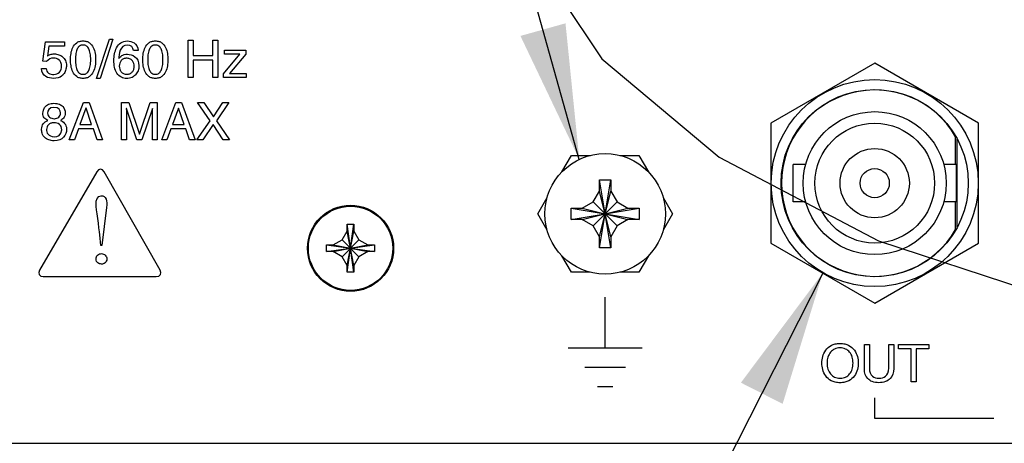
# Model space of a CAD drawing. Header units: inches. Extents: x 0 to 34, y 0 to 22.
# Tile 70 of 76: x 28.662 to 29.976, y 15.877 to 16.443. Entities that reach past the tile are written whole.
import ezdxf

# ---------------------------------------------------------------- set-up
doc = ezdxf.new("R2010")
doc.units = ezdxf.units.IN
doc.header["$LTSCALE"] = 1.87
doc.header["$MEASUREMENT"] = 0
doc.linetypes.add('PHANTOM', pattern=[0.8, 0.45, -0.05, 0.1, -0.05, 0.1, -0.05])
doc.layers.get('0').update_dxf_attribs({"linetype": 'CONTINUOUS'})
for name, color, linetype in [('DATUMCURVES', 7, 'CONTINUOUS'), ('DEFAULT_3', 7, 'PHANTOM'), ('DETAIL', 7, 'CONTINUOUS')]:
    doc.layers.add(name, color=color, linetype=linetype)

msp = doc.modelspace()

# ---------------------------------------------------------------- linework, layer by layer
at = {"color": 7, "linetype": 'CONTINUOUS'}
for p, q in [((29.80336, 16.38475), (29.66461, 16.30465)), ((29.94211, 16.30464), (29.80336, 16.38475)), ((29.66461, 16.30465), (29.66461, 16.14443)), ((29.94211, 16.14443), (29.94211, 16.30464)), ((29.91136, 16.24954), (29.91136, 16.28648)), ((29.38563, 16.23956), (29.39832, 16.26155)), ((29.39832, 16.26155), (29.42358, 16.26154)), ((29.46314, 16.26154), (29.48839, 16.26154)), ((29.48839, 16.26154), (29.50108, 16.23956)), ((29.69436, 16.19954), (29.69436, 16.24954)), ((29.71119, 16.24954), (29.69436, 16.24954)), ((29.91236, 16.24954), (29.89553, 16.24954)), ((29.91236, 16.19954), (29.91236, 16.24954)), ((29.43586, 16.21404), (29.43586, 16.22842)), ((29.43588, 16.13818), (29.45084, 16.22891)), ((29.45083, 16.13818), (29.43588, 16.22891)), ((29.45086, 16.22842), (29.45086, 16.21404)), ((29.42744, 16.19946), (29.43586, 16.21404)), ((29.43586, 16.15304), (29.45086, 16.21404)), ((29.45086, 16.15304), (29.43586, 16.21404)), ((29.45086, 16.21404), (29.45928, 16.19946)), ((29.35329, 16.18355), (29.36598, 16.20553)), ((29.52073, 16.20553), (29.53342, 16.18354)), ((29.39799, 16.17607), (29.48872, 16.19102)), ((29.39799, 16.19102), (29.48872, 16.17607)), ((29.39848, 16.19105), (29.41286, 16.19105)), ((29.41286, 16.19105), (29.42744, 16.19946)), ((29.41286, 16.19105), (29.47386, 16.17604)), ((29.41286, 16.17605), (29.47386, 16.19104)), ((29.42744, 16.16763), (29.45928, 16.19946)), ((29.42744, 16.19946), (29.45927, 16.16763)), ((29.45928, 16.19946), (29.47386, 16.19104)), ((29.47386, 16.19104), (29.48823, 16.19104)), ((29.71119, 16.19954), (29.69436, 16.19954)), ((29.91236, 16.19954), (29.89553, 16.19954)), ((29.91136, 16.1626), (29.91136, 16.19954)), ((29.36598, 16.16156), (29.35329, 16.18355)), ((29.41286, 16.17605), (29.39848, 16.17605)), ((29.42744, 16.16763), (29.41286, 16.17605)), ((29.47386, 16.17604), (29.45927, 16.16763)), ((29.48823, 16.17604), (29.47386, 16.17604)), ((29.53342, 16.18354), (29.52073, 16.16156)), ((29.09208, 16.14882), (29.09886, 16.16055)), ((29.09886, 16.16055), (29.09886, 16.16955)), ((29.09886, 16.10555), (29.10786, 16.16955)), ((29.10786, 16.10555), (29.09886, 16.16955)), ((29.09886, 16.16955), (29.10786, 16.16955)), ((29.09886, 16.11455), (29.10786, 16.16055)), ((29.10786, 16.11455), (29.09886, 16.16055)), ((29.10786, 16.16955), (29.10786, 16.16055)), ((29.10786, 16.16055), (29.11463, 16.14882)), ((29.43586, 16.15304), (29.42744, 16.16763)), ((29.45927, 16.16763), (29.45086, 16.15304)), ((29.08036, 16.14205), (29.09208, 16.14882)), ((29.09208, 16.12628), (29.11463, 16.14882)), ((29.09208, 16.14882), (29.11463, 16.12628)), ((29.11463, 16.14882), (29.12636, 16.14205)), ((29.43586, 16.13867), (29.43586, 16.15304)), ((29.45086, 16.15304), (29.45086, 16.13867)), ((29.07136, 16.13305), (29.07136, 16.14205)), ((29.07136, 16.13305), (29.13536, 16.14205)), ((29.07136, 16.14205), (29.08036, 16.14205)), ((29.07136, 16.14205), (29.13536, 16.13305)), ((29.08036, 16.13305), (29.12636, 16.14205)), ((29.08036, 16.14205), (29.12636, 16.13305)), ((29.12636, 16.14205), (29.13536, 16.14205)), ((29.13536, 16.14205), (29.13536, 16.13305)), ((29.66461, 16.14443), (29.80335, 16.06432)), ((29.80335, 16.06432), (29.94211, 16.14443)), ((29.08036, 16.13305), (29.07136, 16.13305)), ((29.09208, 16.12628), (29.08036, 16.13305)), ((29.09886, 16.11455), (29.09208, 16.12628)), ((29.11463, 16.12628), (29.10786, 16.11455)), ((29.12636, 16.13305), (29.11463, 16.12628)), ((29.13536, 16.13305), (29.12636, 16.13305)), ((29.39832, 16.10555), (29.38563, 16.12753)), ((29.50108, 16.12753), (29.48839, 16.10554)), ((29.09886, 16.10555), (29.09886, 16.11455)), ((29.10786, 16.11455), (29.10786, 16.10555)), ((29.10786, 16.10555), (29.09886, 16.10555)), ((29.42357, 16.10554), (29.39832, 16.10555)), ((29.48839, 16.10554), (29.46314, 16.10554))]:
    msp.add_line(p, q, dxfattribs=at)
at = {"color": 3, "linetype": 'CONTINUOUS'}
for p, q in [((29.91336, 16.16583), (29.91336, 16.28325)), ((27.17035, 15.87708), (31.03635, 15.87702))]:
    msp.add_line(p, q, dxfattribs=at)
at = {"color": 7, "linetype": 'CONTINUOUS'}
for centre, radius in [((29.80336, 16.22454), 0.13825), ((29.80336, 16.22454), 0.125), ((29.80336, 16.22454), 0.0955), ((29.80336, 16.22454), 0.08), ((29.80336, 16.22454), 0.04625), ((29.44336, 16.18354), 0.0805), ((29.80336, 16.22454), 0.0195), ((29.10336, 16.13755), 0.05625)]:
    msp.add_circle(centre, radius, dxfattribs=at)
at = {"color": 3, "linetype": 'CONTINUOUS'}
msp.add_circle((29.10336, 16.13755), 0.0575, dxfattribs=at)
at = {"color": 7, "linetype": 'CONTINUOUS'}
msp.add_arc((29.80336, 16.22454), 0.1245, 29.8332, 330.16508, dxfattribs=at)
for points, knots in [([(29.43586, 16.22842), (29.43586, 16.2285), (29.43587, 16.22867), (29.43588, 16.22883), (29.43588, 16.22891)], [0, 0, 0, 0, 0.4997741, 1, 1, 1, 1]), ([(29.43588, 16.22891), (29.43754, 16.22897), (29.44086, 16.22905), (29.44585, 16.22905), (29.44918, 16.22897), (29.45084, 16.22891)], [0, 0, 0, 0, 0.3328363, 0.6671639, 1, 1, 1, 1]), ([(29.45084, 16.22891), (29.45084, 16.22883), (29.45085, 16.22867), (29.45085, 16.2285), (29.45086, 16.22842)], [0, 0, 0, 0, 0.5001691, 1, 1, 1, 1]), ([(29.39786, 16.18355), (29.39786, 16.18438), (29.39787, 16.18605), (29.39791, 16.18854), (29.39796, 16.1902), (29.39799, 16.19102)], [0, 0, 0, 0, 0.3350724, 0.6683171, 1, 1, 1, 1]), ([(29.39799, 16.19102), (29.39807, 16.19103), (29.39823, 16.19103), (29.3984, 16.19104), (29.39848, 16.19105)], [0, 0, 0, 0, 0.5002326, 1, 1, 1, 1]), ([(29.48823, 16.19104), (29.48832, 16.19104), (29.48848, 16.19103), (29.48864, 16.19103), (29.48872, 16.19102)], [0, 0, 0, 0, 0.4997741, 1, 1, 1, 1]), ([(29.48872, 16.19102), (29.48875, 16.1902), (29.4888, 16.18854), (29.48885, 16.18605), (29.48886, 16.18438), (29.48886, 16.18354)], [0, 0, 0, 0, 0.3316019, 0.6648564, 1, 1, 1, 1]), ([(29.39799, 16.17607), (29.39796, 16.17689), (29.39791, 16.17855), (29.39787, 16.18104), (29.39786, 16.18271), (29.39786, 16.18355)], [0, 0, 0, 0, 0.3316019, 0.6648564, 1, 1, 1, 1]), ([(29.39848, 16.17605), (29.3984, 16.17605), (29.39823, 16.17606), (29.39807, 16.17606), (29.39799, 16.17607)], [0, 0, 0, 0, 0.4997741, 1, 1, 1, 1]), ([(29.48872, 16.17607), (29.48864, 16.17606), (29.48848, 16.17605), (29.48832, 16.17605), (29.48823, 16.17604)], [0, 0, 0, 0, 0.5001605, 1, 1, 1, 1]), ([(29.48886, 16.18354), (29.48886, 16.18271), (29.48885, 16.18104), (29.4888, 16.17855), (29.48875, 16.17689), (29.48872, 16.17607)], [0, 0, 0, 0, 0.3350724, 0.6683171, 1, 1, 1, 1]), ([(29.43588, 16.13818), (29.43587, 16.13826), (29.43587, 16.13842), (29.43586, 16.13859), (29.43586, 16.13867)], [0, 0, 0, 0, 0.5002326, 1, 1, 1, 1]), ([(29.45083, 16.13818), (29.44918, 16.13812), (29.44585, 16.13804), (29.44086, 16.13804), (29.43754, 16.13812), (29.43588, 16.13818)], [0, 0, 0, 0, 0.3328363, 0.6671639, 1, 1, 1, 1]), ([(29.45086, 16.13867), (29.45085, 16.13859), (29.45084, 16.13842), (29.45084, 16.13826), (29.45083, 16.13818)], [0, 0, 0, 0, 0.4996573, 1, 1, 1, 1])]:
    msp.add_open_spline(points, degree=3, knots=knots, dxfattribs=at)
at = {"layer": 'DATUMCURVES', "color": 40, "linetype": 'CONTINUOUS'}
for points in [[(28.69225, 16.38733, 3.55992), (28.69225, 16.38733, 3.55992), (28.69593, 16.41351, 3.55992), (28.69593, 16.41351, 3.55992)], [(28.69593, 16.41351, 3.55992), (28.69593, 16.41351, 3.55992), (28.7212, 16.41351, 3.55992), (28.7212, 16.41351, 3.55992)], [(28.7212, 16.41351, 3.55992), (28.7212, 16.41351, 3.55992), (28.7212, 16.40754, 3.55992), (28.7212, 16.40754, 3.55992)], [(28.76426, 16.36441, 3.55992), (28.76426, 16.36441, 3.55992), (28.78134, 16.41691, 3.55992), (28.78134, 16.41691, 3.55992)], [(28.78593, 16.41691, 3.55992), (28.78593, 16.41691, 3.55992), (28.76891, 16.36441, 3.55992), (28.76891, 16.36441, 3.55992)], [(28.78134, 16.41691, 3.55992), (28.78134, 16.41691, 3.55992), (28.78593, 16.41691, 3.55992), (28.78593, 16.41691, 3.55992)], [(28.78738, 16.38844, 3.55992), (28.78745, 16.39396, 3.55992), (28.78908, 16.40675, 3.55992), (28.79815, 16.41455, 3.55992), (28.80544, 16.41455, 3.55992)], [(28.80544, 16.41455, 3.55992), (28.81106, 16.41455, 3.55992), (28.81905, 16.41149, 3.55992), (28.81968, 16.40156, 3.55992)], [(28.88662, 16.36573, 3.55992), (28.88662, 16.36573, 3.55992), (28.88662, 16.41559, 3.55992), (28.88662, 16.41559, 3.55992)], [(28.88662, 16.41559, 3.55992), (28.88662, 16.41559, 3.55992), (28.89336, 16.41559, 3.55992), (28.89336, 16.41559, 3.55992)], [(28.89336, 16.41559, 3.55992), (28.89336, 16.41559, 3.55992), (28.89336, 16.39496, 3.55992), (28.89336, 16.39496, 3.55992)], [(28.9194, 16.41559, 3.55992), (28.9194, 16.41559, 3.55992), (28.92613, 16.41559, 3.55992), (28.92613, 16.41559, 3.55992)], [(28.9194, 16.39496, 3.55992), (28.9194, 16.39496, 3.55992), (28.9194, 16.41559, 3.55992), (28.9194, 16.41559, 3.55992)], [(28.92613, 16.41559, 3.55992), (28.92613, 16.41559, 3.55992), (28.92613, 16.36573, 3.55992), (28.92613, 16.36573, 3.55992)], [(28.70051, 16.40754, 3.55992), (28.70051, 16.40754, 3.55992), (28.69843, 16.39413, 3.55992), (28.69843, 16.39413, 3.55992)], [(28.7212, 16.40754, 3.55992), (28.7212, 16.40754, 3.55992), (28.70051, 16.40754, 3.55992), (28.70051, 16.40754, 3.55992)], [(28.8053, 16.40906, 3.55992), (28.79572, 16.40906, 3.55992), (28.7937, 16.39614, 3.55992), (28.7937, 16.39101, 3.55992)], [(28.8137, 16.40156, 3.55992), (28.81294, 16.40587, 3.55992), (28.81058, 16.40906, 3.55992), (28.8053, 16.40906, 3.55992)], [(28.81968, 16.40156, 3.55992), (28.81968, 16.40156, 3.55992), (28.8137, 16.40156, 3.55992), (28.8137, 16.40156, 3.55992)], [(28.93356, 16.37052, 3.55992), (28.93356, 16.37052, 3.55992), (28.95544, 16.39698, 3.55992), (28.95544, 16.39698, 3.55992)], [(28.93523, 16.39698, 3.55992), (28.93523, 16.39698, 3.55992), (28.93523, 16.40205, 3.55992), (28.93523, 16.40205, 3.55992)], [(28.93523, 16.40205, 3.55992), (28.93523, 16.40205, 3.55992), (28.96335, 16.40205, 3.55992), (28.96335, 16.40205, 3.55992)], [(28.95544, 16.39698, 3.55992), (28.95544, 16.39698, 3.55992), (28.93523, 16.39698, 3.55992), (28.93523, 16.39698, 3.55992)], [(28.96335, 16.39705, 3.55992), (28.96335, 16.39705, 3.55992), (28.94169, 16.3708, 3.55992), (28.94169, 16.3708, 3.55992)], [(28.96335, 16.40205, 3.55992), (28.96335, 16.40205, 3.55992), (28.96335, 16.39705, 3.55992), (28.96335, 16.39705, 3.55992)], [(28.69752, 16.38705, 3.55992), (28.69752, 16.38705, 3.55992), (28.69225, 16.38733, 3.55992), (28.69225, 16.38733, 3.55992)], [(28.7937, 16.39101, 3.55992), (28.7937, 16.39101, 3.55992), (28.79384, 16.39087, 3.55992), (28.79384, 16.39087, 3.55992)], [(28.89336, 16.39496, 3.55992), (28.89336, 16.39496, 3.55992), (28.9194, 16.39496, 3.55992), (28.9194, 16.39496, 3.55992)], [(28.9194, 16.38899, 3.55992), (28.9194, 16.38899, 3.55992), (28.89336, 16.38899, 3.55992), (28.89336, 16.38899, 3.55992)], [(28.89336, 16.38899, 3.55992), (28.89336, 16.38899, 3.55992), (28.89336, 16.36573, 3.55992), (28.89336, 16.36573, 3.55992)], [(28.9194, 16.36573, 3.55992), (28.9194, 16.36573, 3.55992), (28.9194, 16.38899, 3.55992), (28.9194, 16.38899, 3.55992)], [(28.69044, 16.37788, 3.55992), (28.69044, 16.37788, 3.55992), (28.69676, 16.37788, 3.55992), (28.69676, 16.37788, 3.55992)], [(28.94169, 16.3708, 3.55992), (28.94169, 16.3708, 3.55992), (28.96398, 16.3708, 3.55992), (28.96398, 16.3708, 3.55992)], [(28.96398, 16.3708, 3.55992), (28.96398, 16.3708, 3.55992), (28.96398, 16.36573, 3.55992), (28.96398, 16.36573, 3.55992)], [(28.76891, 16.36441, 3.55992), (28.76891, 16.36441, 3.55992), (28.76426, 16.36441, 3.55992), (28.76426, 16.36441, 3.55992)], [(28.89336, 16.36573, 3.55992), (28.89336, 16.36573, 3.55992), (28.88662, 16.36573, 3.55992), (28.88662, 16.36573, 3.55992)], [(28.92613, 16.36573, 3.55992), (28.92613, 16.36573, 3.55992), (28.9194, 16.36573, 3.55992), (28.9194, 16.36573, 3.55992)], [(28.93356, 16.36573, 3.55992), (28.93356, 16.36573, 3.55992), (28.93356, 16.37052, 3.55992), (28.93356, 16.37052, 3.55992)], [(28.96398, 16.36573, 3.55992), (28.96398, 16.36573, 3.55992), (28.93356, 16.36573, 3.55992), (28.93356, 16.36573, 3.55992)], [(28.7278, 16.2824, 3.55992), (28.7278, 16.2824, 3.55992), (28.74655, 16.33226, 3.55992), (28.74655, 16.33226, 3.55992)], [(28.74655, 16.33226, 3.55992), (28.74655, 16.33226, 3.55992), (28.75419, 16.33226, 3.55992), (28.75419, 16.33226, 3.55992)], [(28.75419, 16.33226, 3.55992), (28.75419, 16.33226, 3.55992), (28.77224, 16.2824, 3.55992), (28.77224, 16.2824, 3.55992)], [(28.79752, 16.2824, 3.55992), (28.79752, 16.2824, 3.55992), (28.79752, 16.33226, 3.55992), (28.79752, 16.33226, 3.55992)], [(28.79752, 16.33226, 3.55992), (28.79752, 16.33226, 3.55992), (28.80717, 16.33226, 3.55992), (28.80717, 16.33226, 3.55992)], [(28.80717, 16.33226, 3.55992), (28.80717, 16.33226, 3.55992), (28.82141, 16.2901, 3.55992), (28.82141, 16.2901, 3.55992)], [(28.82155, 16.2901, 3.55992), (28.82155, 16.2901, 3.55992), (28.83572, 16.33226, 3.55992), (28.83572, 16.33226, 3.55992)], [(28.83572, 16.33226, 3.55992), (28.83572, 16.33226, 3.55992), (28.8453, 16.33226, 3.55992), (28.8453, 16.33226, 3.55992)], [(28.8453, 16.33226, 3.55992), (28.8453, 16.33226, 3.55992), (28.8453, 16.2824, 3.55992), (28.8453, 16.2824, 3.55992)], [(28.85127, 16.2824, 3.55992), (28.85127, 16.2824, 3.55992), (28.87002, 16.33226, 3.55992), (28.87002, 16.33226, 3.55992)], [(28.87002, 16.33226, 3.55992), (28.87002, 16.33226, 3.55992), (28.87766, 16.33226, 3.55992), (28.87766, 16.33226, 3.55992)], [(28.87766, 16.33226, 3.55992), (28.87766, 16.33226, 3.55992), (28.89572, 16.28239, 3.55992), (28.89572, 16.28239, 3.55992)], [(28.91578, 16.30795, 3.55992), (28.91578, 16.30795, 3.55992), (28.89905, 16.33226, 3.55992), (28.89905, 16.33226, 3.55992)], [(28.89905, 16.33226, 3.55992), (28.89905, 16.33226, 3.55992), (28.90752, 16.33226, 3.55992), (28.90752, 16.33226, 3.55992)], [(28.90752, 16.33226, 3.55992), (28.90752, 16.33226, 3.55992), (28.92016, 16.31316, 3.55992), (28.92016, 16.31316, 3.55992)], [(28.92016, 16.31316, 3.55992), (28.92016, 16.31316, 3.55992), (28.9328, 16.33226, 3.55992), (28.9328, 16.33226, 3.55992)], [(28.94085, 16.33226, 3.55992), (28.94085, 16.33226, 3.55992), (28.92412, 16.30795, 3.55992), (28.92412, 16.30795, 3.55992)], [(28.9328, 16.33226, 3.55992), (28.9328, 16.33226, 3.55992), (28.94085, 16.33226, 3.55992), (28.94085, 16.33226, 3.55992)], [(28.71606, 16.31844, 3.55992), (28.71606, 16.32143, 3.55992), (28.71412, 16.32573, 3.55992), (28.70697, 16.32573, 3.55992)], [(28.75002, 16.32483, 3.55992), (28.75002, 16.32483, 3.55992), (28.74204, 16.30288, 3.55992), (28.74204, 16.30288, 3.55992)], [(28.75016, 16.32483, 3.55992), (28.75016, 16.32483, 3.55992), (28.75002, 16.32483, 3.55992), (28.75002, 16.32483, 3.55992)], [(28.75752, 16.30288, 3.55992), (28.75752, 16.30288, 3.55992), (28.75016, 16.32483, 3.55992), (28.75016, 16.32483, 3.55992)], [(28.80405, 16.3242, 3.55992), (28.80405, 16.3242, 3.55992), (28.80391, 16.3242, 3.55992), (28.80391, 16.3242, 3.55992)], [(28.80391, 16.3242, 3.55992), (28.80391, 16.31962, 3.55992), (28.80405, 16.3133, 3.55992), (28.80405, 16.31184, 3.55992)], [(28.81808, 16.2824, 3.55992), (28.81808, 16.2824, 3.55992), (28.80405, 16.3242, 3.55992), (28.80405, 16.3242, 3.55992)], [(28.83877, 16.32427, 3.55992), (28.83877, 16.32427, 3.55992), (28.82474, 16.2824, 3.55992), (28.82474, 16.2824, 3.55992)], [(28.83877, 16.31184, 3.55992), (28.83877, 16.3133, 3.55992), (28.83891, 16.31962, 3.55992), (28.83891, 16.32427, 3.55992)], [(28.83891, 16.32427, 3.55992), (28.83891, 16.32427, 3.55992), (28.83877, 16.32427, 3.55992), (28.83877, 16.32427, 3.55992)], [(28.87349, 16.32482, 3.55992), (28.87349, 16.32482, 3.55992), (28.86551, 16.30288, 3.55992), (28.86551, 16.30288, 3.55992)], [(28.87363, 16.32482, 3.55992), (28.87363, 16.32482, 3.55992), (28.87349, 16.32482, 3.55992), (28.87349, 16.32482, 3.55992)], [(28.88099, 16.30288, 3.55992), (28.88099, 16.30288, 3.55992), (28.87363, 16.32482, 3.55992), (28.87363, 16.32482, 3.55992)], [(28.69085, 16.29643, 3.55992), (28.69085, 16.3024, 3.55992), (28.69398, 16.30622, 3.55992), (28.69912, 16.3083, 3.55992)], [(28.71613, 16.30837, 3.55992), (28.72273, 16.30559, 3.55992), (28.72412, 16.30018, 3.55992), (28.72412, 16.29649, 3.55992)], [(28.80405, 16.31184, 3.55992), (28.80405, 16.31184, 3.55992), (28.80405, 16.2824, 3.55992), (28.80405, 16.2824, 3.55992)], [(28.83877, 16.2824, 3.55992), (28.83877, 16.2824, 3.55992), (28.83877, 16.31184, 3.55992), (28.83877, 16.31184, 3.55992)], [(28.89794, 16.28239, 3.55992), (28.89794, 16.28239, 3.55992), (28.91578, 16.30795, 3.55992), (28.91578, 16.30795, 3.55992)], [(28.92412, 16.30795, 3.55992), (28.92412, 16.30795, 3.55992), (28.94162, 16.28239, 3.55992), (28.94162, 16.28239, 3.55992)], [(28.72412, 16.29649, 3.55992), (28.72412, 16.28865, 3.55992), (28.71912, 16.28108, 3.55992), (28.70759, 16.28108, 3.55992)], [(28.73995, 16.29691, 3.55992), (28.73995, 16.29691, 3.55992), (28.73474, 16.2824, 3.55992), (28.73474, 16.2824, 3.55992)], [(28.75995, 16.29691, 3.55992), (28.75995, 16.29691, 3.55992), (28.73995, 16.29691, 3.55992), (28.73995, 16.29691, 3.55992)], [(28.74204, 16.30288, 3.55992), (28.74204, 16.30288, 3.55992), (28.75752, 16.30288, 3.55992), (28.75752, 16.30288, 3.55992)], [(28.76488, 16.2824, 3.55992), (28.76488, 16.2824, 3.55992), (28.75995, 16.29691, 3.55992), (28.75995, 16.29691, 3.55992)], [(28.86342, 16.29691, 3.55992), (28.86342, 16.29691, 3.55992), (28.85822, 16.2824, 3.55992), (28.85822, 16.2824, 3.55992)], [(28.88342, 16.29691, 3.55992), (28.88342, 16.29691, 3.55992), (28.86342, 16.29691, 3.55992), (28.86342, 16.29691, 3.55992)], [(28.86551, 16.30288, 3.55992), (28.86551, 16.30288, 3.55992), (28.88099, 16.30288, 3.55992), (28.88099, 16.30288, 3.55992)], [(28.88835, 16.28239, 3.55992), (28.88835, 16.28239, 3.55992), (28.88342, 16.29691, 3.55992), (28.88342, 16.29691, 3.55992)], [(28.91988, 16.30288, 3.55992), (28.91988, 16.30288, 3.55992), (28.90606, 16.28239, 3.55992), (28.90606, 16.28239, 3.55992)], [(28.93328, 16.28239, 3.55992), (28.93328, 16.28239, 3.55992), (28.91988, 16.30288, 3.55992), (28.91988, 16.30288, 3.55992)], [(28.73474, 16.2824, 3.55992), (28.73474, 16.2824, 3.55992), (28.7278, 16.2824, 3.55992), (28.7278, 16.2824, 3.55992)], [(28.77224, 16.2824, 3.55992), (28.77224, 16.2824, 3.55992), (28.76488, 16.2824, 3.55992), (28.76488, 16.2824, 3.55992)], [(28.80405, 16.2824, 3.55992), (28.80405, 16.2824, 3.55992), (28.79752, 16.2824, 3.55992), (28.79752, 16.2824, 3.55992)], [(28.82474, 16.2824, 3.55992), (28.82474, 16.2824, 3.55992), (28.81808, 16.2824, 3.55992), (28.81808, 16.2824, 3.55992)], [(28.82141, 16.2901, 3.55992), (28.82141, 16.2901, 3.55992), (28.82155, 16.2901, 3.55992), (28.82155, 16.2901, 3.55992)], [(28.8453, 16.2824, 3.55992), (28.8453, 16.2824, 3.55992), (28.83877, 16.2824, 3.55992), (28.83877, 16.2824, 3.55992)], [(28.85822, 16.2824, 3.55992), (28.85822, 16.2824, 3.55992), (28.85127, 16.2824, 3.55992), (28.85127, 16.2824, 3.55992)], [(28.89572, 16.28239, 3.55992), (28.89572, 16.28239, 3.55992), (28.88835, 16.28239, 3.55992), (28.88835, 16.28239, 3.55992)], [(28.90606, 16.28239, 3.55992), (28.90606, 16.28239, 3.55992), (28.89794, 16.28239, 3.55992), (28.89794, 16.28239, 3.55992)], [(28.94162, 16.28239, 3.55992), (28.94162, 16.28239, 3.55992), (28.93328, 16.28239, 3.55992), (28.93328, 16.28239, 3.55992)], [(28.76444, 16.23975, 3.55992), (28.76444, 16.23975, 3.55992), (28.68806, 16.10843, 3.55992), (28.68806, 16.10843, 3.55992)], [(28.77441, 16.2397, 3.55992), (28.77169, 16.24448, 3.55992), (28.76721, 16.2445, 3.55992), (28.76444, 16.23975, 3.55992)], [(28.84893, 16.10848, 3.55992), (28.84893, 16.10848, 3.55992), (28.77441, 16.2397, 3.55992), (28.77441, 16.2397, 3.55992)], [(28.76353, 16.19658, 3.55992), (28.76353, 16.20179, 3.55992), (28.76499, 16.20778, 3.55992), (28.77046, 16.20778, 3.55992)], [(28.77046, 16.20778, 3.55992), (28.77699, 16.20778, 3.55992), (28.77846, 16.20099, 3.55992), (28.77739, 16.19219, 3.55992)], [(28.76846, 16.15552, 3.55992), (28.76766, 16.16485, 3.55992), (28.76353, 16.19059, 3.55992), (28.76353, 16.19658, 3.55992)], [(28.77739, 16.19219, 3.55992), (28.77739, 16.19219, 3.55992), (28.77139, 16.14112, 3.55992), (28.77139, 16.14112, 3.55992)], [(28.76966, 16.14112, 3.55992), (28.76966, 16.14112, 3.55992), (28.76846, 16.15552, 3.55992), (28.76846, 16.15552, 3.55992)], [(28.77139, 16.14112, 3.55992), (28.77139, 16.14112, 3.55992), (28.76966, 16.14112, 3.55992), (28.76966, 16.14112, 3.55992)], [(28.68806, 16.10843, 3.55992), (28.68529, 16.10367, 3.55992), (28.68753, 16.09978, 3.55992), (28.69303, 16.09978, 3.55992)], [(28.84386, 16.09978, 3.55992), (28.84936, 16.09978, 3.55992), (28.85164, 16.10369, 3.55992), (28.84893, 16.10848, 3.55992)], [(28.69303, 16.09978, 3.55992), (28.69303, 16.09978, 3.55992), (28.84386, 16.09978, 3.55992), (28.84386, 16.09978, 3.55992)], [(29.44335, 16.00452, 3.55992), (29.44335, 16.02715, 3.55992), (29.44335, 16.04977, 3.55992), (29.44335, 16.07239, 3.55992)], [(29.39407, 16.00464, 3.55992), (29.42692, 16.00464, 3.55992), (29.45978, 16.00464, 3.55992), (29.49264, 16.00464, 3.55992)], [(29.78956, 16.00912, 3.55992), (29.78956, 16.00912, 3.55992), (29.79631, 16.00912, 3.55992), (29.79631, 16.00912, 3.55992)], [(29.78956, 15.97586, 3.55992), (29.78956, 15.97586, 3.55992), (29.78956, 16.00912, 3.55992), (29.78956, 16.00912, 3.55992)], [(29.79631, 16.00912, 3.55992), (29.79631, 16.00912, 3.55992), (29.7963, 15.97773, 3.55992), (29.7963, 15.97773, 3.55992)], [(29.82207, 16.00912, 3.55992), (29.82207, 16.00912, 3.55992), (29.8288, 16.00912, 3.55992), (29.8288, 16.00912, 3.55992)], [(29.82207, 15.97759, 3.55992), (29.82207, 15.97759, 3.55992), (29.82207, 16.00912, 3.55992), (29.82207, 16.00912, 3.55992)], [(29.8288, 16.00912, 3.55992), (29.8288, 16.00912, 3.55992), (29.8288, 15.97676, 3.55992), (29.8288, 15.97676, 3.55992)], [(29.83519, 16.00315, 3.55992), (29.83519, 16.00315, 3.55992), (29.83519, 16.00912, 3.55992), (29.83519, 16.00912, 3.55992)], [(29.83519, 16.00912, 3.55992), (29.83519, 16.00912, 3.55992), (29.87568, 16.00912, 3.55992), (29.87568, 16.00912, 3.55992)], [(29.85206, 16.00315, 3.55992), (29.85206, 16.00315, 3.55992), (29.83519, 16.00315, 3.55992), (29.83519, 16.00315, 3.55992)], [(29.85206, 15.95926, 3.55992), (29.85206, 15.95926, 3.55992), (29.85206, 16.00315, 3.55992), (29.85206, 16.00315, 3.55992)], [(29.85881, 16.00315, 3.55992), (29.85881, 16.00315, 3.55992), (29.8588, 15.95926, 3.55992), (29.8588, 15.95926, 3.55992)], [(29.87568, 16.00315, 3.55992), (29.87568, 16.00315, 3.55992), (29.85881, 16.00315, 3.55992), (29.85881, 16.00315, 3.55992)], [(29.87568, 16.00912, 3.55992), (29.87568, 16.00912, 3.55992), (29.87568, 16.00315, 3.55992), (29.87568, 16.00315, 3.55992)], [(29.41601, 15.97874, 3.55992), (29.43423, 15.97874, 3.55992), (29.45246, 15.97874, 3.55992), (29.47068, 15.97874, 3.55992)], [(29.43304, 15.95287, 3.55992), (29.43992, 15.95287, 3.55992), (29.44679, 15.95287, 3.55992), (29.45366, 15.95287, 3.55992)], [(29.8588, 15.95926, 3.55992), (29.8588, 15.95926, 3.55992), (29.85206, 15.95926, 3.55992), (29.85206, 15.95926, 3.55992)], [(29.80335, 15.90997, 3.55992), (29.80335, 15.9192, 3.55992), (29.80335, 15.92843, 3.55992), (29.80335, 15.93766, 3.55992)], [(29.9625, 15.90997, 3.55992), (29.90945, 15.90997, 3.55992), (29.8564, 15.90997, 3.55992), (29.80335, 15.90997, 3.55992)]]:
    msp.add_open_spline(points, degree=3, dxfattribs=at)
for points, knots in [([(28.74613, 16.36441, 3.55992), (28.74448, 16.36441, 3.55992), (28.74118, 16.36487, 3.55992), (28.73623, 16.36735, 3.55992), (28.73206, 16.37281, 3.55992), (28.72974, 16.38136, 3.55992), (28.72923, 16.38948, 3.55992), (28.72974, 16.3976, 3.55992), (28.73206, 16.40615, 3.55992), (28.73623, 16.41159, 3.55992), (28.74118, 16.41408, 3.55992), (28.74448, 16.41455, 3.55992), (28.74613, 16.41455, 3.55992)], [0, 0, 0, 0, 0.0625021, 0.1250043, 0.2500086, 0.3750128, 0.5000171, 0.6250128, 0.7500086, 0.8750043, 0.9375021, 1, 1, 1, 1]), ([(28.74613, 16.41455, 3.55992), (28.74778, 16.41455, 3.55992), (28.75109, 16.41408, 3.55992), (28.75604, 16.41159, 3.55992), (28.76021, 16.40615, 3.55992), (28.76253, 16.3976, 3.55992), (28.76304, 16.38948, 3.55992), (28.76253, 16.38136, 3.55992), (28.76021, 16.37281, 3.55992), (28.75604, 16.36735, 3.55992), (28.75109, 16.36487, 3.55992), (28.74778, 16.36441, 3.55992), (28.74613, 16.36441, 3.55992)], [0, 0, 0, 0, 0.0624979, 0.1249957, 0.2499914, 0.3749872, 0.4999829, 0.6249872, 0.7499914, 0.8749957, 0.9374979, 1, 1, 1, 1]), ([(28.84266, 16.36441, 3.55992), (28.84101, 16.36441, 3.55992), (28.83771, 16.36487, 3.55992), (28.83276, 16.36735, 3.55992), (28.82859, 16.37281, 3.55992), (28.82627, 16.38135, 3.55992), (28.82576, 16.38948, 3.55992), (28.82627, 16.3976, 3.55992), (28.82859, 16.40615, 3.55992), (28.83276, 16.41159, 3.55992), (28.83771, 16.41408, 3.55992), (28.84101, 16.41455, 3.55992), (28.84266, 16.41455, 3.55992)], [0, 0, 0, 0, 0.0625021, 0.1250043, 0.2500086, 0.3750128, 0.5000171, 0.6250128, 0.7500086, 0.8750043, 0.9375021, 1, 1, 1, 1]), ([(28.84266, 16.41455, 3.55992), (28.84431, 16.41455, 3.55992), (28.84761, 16.41408, 3.55992), (28.85257, 16.41159, 3.55992), (28.85674, 16.40615, 3.55992), (28.85906, 16.3976, 3.55992), (28.85957, 16.38948, 3.55992), (28.85906, 16.38135, 3.55992), (28.85674, 16.37281, 3.55992), (28.85257, 16.36735, 3.55992), (28.84761, 16.36487, 3.55992), (28.84431, 16.36441, 3.55992), (28.84266, 16.36441, 3.55992)], [0, 0, 0, 0, 0.0624979, 0.1249957, 0.2499914, 0.3749872, 0.4999829, 0.6249872, 0.7499914, 0.8749957, 0.9374979, 1, 1, 1, 1]), ([(28.69843, 16.39413, 3.55992), (28.69947, 16.39493, 3.55992), (28.70196, 16.39645, 3.55992), (28.7075, 16.39755, 3.55992), (28.71387, 16.39649, 3.55992), (28.7191, 16.39349, 3.55992), (28.7229, 16.38845, 3.55992), (28.72419, 16.38319, 3.55992), (28.7236, 16.37676, 3.55992), (28.72155, 16.37147, 3.55992), (28.71887, 16.36858, 3.55992), (28.71754, 16.36759, 3.55992)], [0, 0, 0, 0, 0.144553, 0.289106, 0.4199358, 0.5507655, 0.6815953, 0.812425, 0.8827656, 0.9531063, 1, 1, 1, 1]), ([(28.74613, 16.40907, 3.55992), (28.74452, 16.40907, 3.55992), (28.74129, 16.40813, 3.55992), (28.7382, 16.40422, 3.55992), (28.73632, 16.39812, 3.55992), (28.73573, 16.38948, 3.55992), (28.73632, 16.38084, 3.55992), (28.7382, 16.37475, 3.55992), (28.74129, 16.37081, 3.55992), (28.74468, 16.36985, 3.55992), (28.74646, 16.3699, 3.55992), (28.74662, 16.36991, 3.55992)], [0, 0, 0, 0, 0.1234704, 0.2469408, 0.3704112, 0.4938816, 0.6173239, 0.7407662, 0.8642085, 0.9876509, 1, 1, 1, 1]), ([(28.74662, 16.36991, 3.55992), (28.74807, 16.36999, 3.55992), (28.75108, 16.37094, 3.55992), (28.75407, 16.37475, 3.55992), (28.75595, 16.38084, 3.55992), (28.75654, 16.38948, 3.55992), (28.75595, 16.39812, 3.55992), (28.75407, 16.40422, 3.55992), (28.75098, 16.40813, 3.55992), (28.74775, 16.40907, 3.55992), (28.74613, 16.40907, 3.55992)], [0, 0, 0, 0, 0.1139109, 0.2404787, 0.3670464, 0.4936141, 0.6202106, 0.746807, 0.8734035, 1, 1, 1, 1]), ([(28.79384, 16.39087, 3.55992), (28.79461, 16.39219, 3.55992), (28.79711, 16.39511, 3.55992), (28.80644, 16.39862, 3.55992), (28.82072, 16.39302, 3.55992), (28.82072, 16.38135, 3.55992)], [0, 0, 0, 0, 0.2636653, 0.5273307, 1, 1, 1, 1]), ([(28.84266, 16.40906, 3.55992), (28.84105, 16.40906, 3.55992), (28.83781, 16.40813, 3.55992), (28.83473, 16.40422, 3.55992), (28.83285, 16.39812, 3.55992), (28.83226, 16.38948, 3.55992), (28.83285, 16.38084, 3.55992), (28.83473, 16.37474, 3.55992), (28.83781, 16.37081, 3.55992), (28.84121, 16.36985, 3.55992), (28.84298, 16.3699, 3.55992), (28.84314, 16.36991, 3.55992)], [0, 0, 0, 0, 0.1234702, 0.2469405, 0.3704107, 0.493881, 0.6173231, 0.7407653, 0.8642075, 0.9876497, 1, 1, 1, 1]), ([(28.84314, 16.36991, 3.55992), (28.8446, 16.36999, 3.55992), (28.84761, 16.37094, 3.55992), (28.8506, 16.37474, 3.55992), (28.85248, 16.38084, 3.55992), (28.85307, 16.38948, 3.55992), (28.85248, 16.39812, 3.55992), (28.8506, 16.40422, 3.55992), (28.84751, 16.40813, 3.55992), (28.84428, 16.40906, 3.55992), (28.84266, 16.40906, 3.55992)], [0, 0, 0, 0, 0.1139109, 0.2404787, 0.3670464, 0.4936141, 0.6202106, 0.746807, 0.8734035, 1, 1, 1, 1]), ([(28.71724, 16.38283, 3.55992), (28.7171, 16.38378, 3.55992), (28.71647, 16.38622, 3.55992), (28.71367, 16.39023, 3.55992), (28.70608, 16.39298, 3.55992), (28.69981, 16.39004, 3.55992), (28.69752, 16.38705, 3.55992)], [0, 0, 0, 0, 0.1008864, 0.2690303, 0.6053181, 1, 1, 1, 1]), ([(28.82072, 16.38135, 3.55992), (28.82072, 16.37885, 3.55992), (28.82011, 16.3746, 3.55992), (28.81667, 16.36936, 3.55992), (28.81198, 16.36539, 3.55992), (28.80589, 16.36392, 3.55992), (28.79733, 16.36515, 3.55992), (28.79088, 16.37046, 3.55992), (28.78779, 16.37916, 3.55992), (28.78734, 16.38514, 3.55992), (28.78738, 16.38844, 3.55992)], [0, 0, 0, 0, 0.1948665, 0.3897331, 0.5418664, 0.6939998, 0.7769565, 0.8599132, 0.9299566, 1, 1, 1, 1]), ([(28.80501, 16.39135, 3.55992), (28.80485, 16.39135, 3.55992), (28.80316, 16.39138, 3.55992), (28.79985, 16.39075, 3.55992), (28.79581, 16.3876, 3.55992), (28.79411, 16.38238, 3.55992), (28.79495, 16.37679, 3.55992), (28.79674, 16.37319, 3.55992), (28.79949, 16.37104, 3.55992), (28.80213, 16.37006, 3.55992), (28.8042, 16.36992, 3.55992), (28.80481, 16.3699, 3.55992)], [0, 0, 0, 0, 0.0132327, 0.1428314, 0.2724301, 0.5316274, 0.6487206, 0.7658137, 0.8829069, 0.9414534, 1, 1, 1, 1]), ([(28.80481, 16.3699, 3.55992), (28.8054, 16.36988, 3.55992), (28.80579, 16.36994, 3.55992), (28.8073, 16.37014, 3.55992), (28.80878, 16.37067, 3.55992), (28.81044, 16.37165, 3.55992), (28.8123, 16.3734, 3.55992), (28.814, 16.37632, 3.55992), (28.81475, 16.38137, 3.55992), (28.81351, 16.38707, 3.55992), (28.80971, 16.39053, 3.55992), (28.80657, 16.39129, 3.55992), (28.80501, 16.39135, 3.55992)], [0, 0, 0, 0, 0.0381539, 0.0763078, 0.1526155, 0.2289233, 0.305231, 0.4578466, 0.6104621, 0.8097605, 0.9094098, 1, 1, 1, 1]), ([(28.71754, 16.36759, 3.55992), (28.71488, 16.36561, 3.55992), (28.70657, 16.36263, 3.55992), (28.69162, 16.36698, 3.55992), (28.69044, 16.37788, 3.55992)], [0, 0, 0, 0, 0.4435977, 1, 1, 1, 1]), ([(28.69676, 16.37788, 3.55992), (28.69707, 16.37504, 3.55992), (28.69939, 16.37098, 3.55992), (28.70759, 16.3688, 3.55992), (28.71554, 16.37208, 3.55992), (28.7176, 16.37867, 3.55992), (28.71734, 16.38219, 3.55992), (28.71724, 16.38283, 3.55992)], [0, 0, 0, 0, 0.2189806, 0.4379612, 0.6900619, 0.9421626, 1, 1, 1, 1]), ([(28.69912, 16.3083, 3.55992), (28.69704, 16.3091, 3.55992), (28.69374, 16.3116, 3.55992), (28.69218, 16.31651, 3.55992), (28.6929, 16.32201, 3.55992), (28.69521, 16.32658, 3.55992), (28.6995, 16.33017, 3.55992), (28.70708, 16.33169, 3.55992), (28.71245, 16.33075, 3.55992), (28.71457, 16.32993, 3.55992), (28.71473, 16.32986, 3.55992)], [0, 0, 0, 0, 0.2097685, 0.4195371, 0.5354944, 0.6514517, 0.767409, 0.8833663, 0.9910282, 1, 1, 1, 1]), ([(28.70697, 16.32573, 3.55992), (28.70044, 16.32573, 3.55992), (28.69757, 16.31809, 3.55992), (28.70081, 16.31205, 3.55992), (28.70544, 16.31059, 3.55992), (28.70766, 16.31059, 3.55992), (28.70779, 16.31059, 3.55992)], [0, 0, 0, 0, 0.3938794, 0.6872526, 0.9806258, 1, 1, 1, 1]), ([(28.70779, 16.31059, 3.55992), (28.71012, 16.31064, 3.55992), (28.71448, 16.31243, 3.55992), (28.71606, 16.31622, 3.55992), (28.71606, 16.31844, 3.55992)], [0, 0, 0, 0, 0.4857143, 1, 1, 1, 1]), ([(28.71473, 16.32986, 3.55992), (28.71648, 16.32915, 3.55992), (28.7208, 16.32611, 3.55992), (28.72348, 16.31731, 3.55992), (28.72025, 16.31046, 3.55992), (28.71721, 16.30893, 3.55992), (28.71613, 16.30837, 3.55992)], [0, 0, 0, 0, 0.1168299, 0.3717317, 0.6858658, 1, 1, 1, 1]), ([(28.71759, 16.2958, 3.55992), (28.71759, 16.2991, 3.55992), (28.71539, 16.30385, 3.55992), (28.70839, 16.30577, 3.55992), (28.7027, 16.30475, 3.55992), (28.69861, 16.30193, 3.55992), (28.69738, 16.29854, 3.55992), (28.69738, 16.29629, 3.55992)], [0, 0, 0, 0, 0.2233953, 0.4467907, 0.585093, 0.7233953, 1, 1, 1, 1]), ([(28.70759, 16.28108, 3.55992), (28.70624, 16.28108, 3.55992), (28.70239, 16.28136, 3.55992), (28.69461, 16.28475, 3.55992), (28.69076, 16.29151, 3.55992), (28.69085, 16.29525, 3.55992), (28.69085, 16.29643, 3.55992)], [0, 0, 0, 0, 0.2184031, 0.4368063, 0.7184031, 1, 1, 1, 1]), ([(28.69738, 16.29629, 3.55992), (28.69738, 16.29434, 3.55992), (28.69824, 16.28948, 3.55992), (28.70669, 16.28504, 3.55992), (28.71759, 16.28816, 3.55992), (28.71759, 16.2958, 3.55992)], [0, 0, 0, 0, 0.3279209, 0.6558417, 1, 1, 1, 1]), ([(28.76352, 16.12325, 3.55992), (28.76351, 16.12521, 3.55992), (28.76508, 16.12898, 3.55992), (28.77074, 16.13122, 3.55992), (28.77639, 16.12887, 3.55992), (28.77795, 16.12488, 3.55992), (28.77793, 16.12305, 3.55992), (28.77792, 16.12295, 3.55992)], [0, 0, 0, 0, 0.2380076, 0.4760152, 0.7304829, 0.9849505, 1, 1, 1, 1]), ([(28.77792, 16.12295, 3.55992), (28.77785, 16.12091, 3.55992), (28.77567, 16.11733, 3.55992), (28.7709, 16.116, 3.55992), (28.76656, 16.11713, 3.55992), (28.76408, 16.11981, 3.55992), (28.76353, 16.12212, 3.55992), (28.76352, 16.12325, 3.55992)], [0, 0, 0, 0, 0.2572008, 0.5272617, 0.7636308, 0.8818154, 1, 1, 1, 1]), ([(29.75707, 15.95794, 3.55992), (29.75486, 15.95794, 3.55992), (29.75044, 15.95842, 3.55992), (29.74353, 15.961, 3.55992), (29.73734, 15.96668, 3.55992), (29.73348, 15.97561, 3.55992), (29.7324, 15.98419, 3.55992), (29.73348, 15.99278, 3.55992), (29.73734, 16.00171, 3.55992), (29.74353, 16.00737, 3.55992), (29.75044, 16.00996, 3.55992), (29.75486, 16.01044, 3.55992), (29.75707, 16.01044, 3.55992)], [0, 0, 0, 0, 0.0624899, 0.1249798, 0.2499597, 0.3749395, 0.4999194, 0.6249395, 0.7499597, 0.8749798, 0.9374899, 1, 1, 1, 1]), ([(29.75707, 16.00447, 3.55992), (29.75451, 16.00447, 3.55992), (29.74941, 16.00339, 3.55992), (29.74401, 15.99909, 3.55992), (29.74052, 15.99265, 3.55992), (29.7393, 15.98419, 3.55992), (29.74052, 15.97574, 3.55992), (29.744, 15.9693, 3.55992), (29.74941, 15.96498, 3.55992), (29.75477, 15.96386, 3.55992), (29.75758, 15.96392, 3.55992), (29.75783, 15.96393, 3.55992)], [0, 0, 0, 0, 0.1234559, 0.2469118, 0.3703677, 0.4938236, 0.6172796, 0.7407355, 0.8641914, 0.9876473, 1, 1, 1, 1]), ([(29.75707, 16.01044, 3.55992), (29.75928, 16.01044, 3.55992), (29.76369, 16.00996, 3.55992), (29.77061, 16.00737, 3.55992), (29.77679, 16.00171, 3.55992), (29.78066, 15.99278, 3.55992), (29.78173, 15.98419, 3.55992), (29.78066, 15.97561, 3.55992), (29.77679, 15.96668, 3.55992), (29.77061, 15.961, 3.55992), (29.76369, 15.95842, 3.55992), (29.75927, 15.95794, 3.55992), (29.75707, 15.95794, 3.55992)], [0, 0, 0, 0, 0.0625101, 0.1250202, 0.2500403, 0.3750605, 0.5000806, 0.6250605, 0.7500403, 0.8750202, 0.9375101, 1, 1, 1, 1]), ([(29.75783, 15.96393, 3.55992), (29.76013, 15.96402, 3.55992), (29.76491, 15.96512, 3.55992), (29.77013, 15.9693, 3.55992), (29.77362, 15.97573, 3.55992), (29.77483, 15.98419, 3.55992), (29.77362, 15.99265, 3.55992), (29.77013, 15.99909, 3.55992), (29.76473, 16.00339, 3.55992), (29.75962, 16.00447, 3.55992), (29.75707, 16.00447, 3.55992)], [0, 0, 0, 0, 0.1139241, 0.2405063, 0.3670886, 0.4936709, 0.6202532, 0.7468354, 0.8734177, 1, 1, 1, 1]), ([(29.8288, 15.97676, 3.55992), (29.8288, 15.97166, 3.55992), (29.82633, 15.9646, 3.55992), (29.81821, 15.95902, 3.55992), (29.80878, 15.9574, 3.55992), (29.79951, 15.95902, 3.55992), (29.7918, 15.96449, 3.55992), (29.78956, 15.97121, 3.55992), (29.78956, 15.97586, 3.55992)], [0, 0, 0, 0, 0.2525062, 0.3787593, 0.5050124, 0.6287593, 0.7525062, 1, 1, 1, 1]), ([(29.7963, 15.97773, 3.55992), (29.7963, 15.9669, 3.55992), (29.80901, 15.96099, 3.55992), (29.82207, 15.96676, 3.55992), (29.82207, 15.97759, 3.55992)], [0, 0, 0, 0, 0.493891, 1, 1, 1, 1])]:
    msp.add_open_spline(points, degree=3, knots=knots, dxfattribs=at)
at = {"layer": 'DEFAULT_3', "color": 2, "linetype": 'PHANTOM'}
msp.add_lwpolyline([(29.30715, 16.69331), (29.33989, 16.53944), (29.43897, 16.39041), (29.59574, 16.25928), (29.80826, 16.14766), (30.05792, 16.06533), (30.34166, 16.01329), (30.63463, 15.99609), (30.9276, 16.01329), (31.21135, 16.06533)], dxfattribs=at)
at = {"layer": 'DETAIL', "color": 2, "linetype": 'CONTINUOUS'}
for p, q in [((29.40885, 16.25627), (28.31155, 20.17622)), ((29.73398, 16.10438), (27.98342, 12.65536))]:
    msp.add_line(p, q, dxfattribs=at)
for points in [[(29.33023, 16.42119), (29.40885, 16.25627), (29.39042, 16.43803)], [(29.68038, 15.92973), (29.73398, 16.10438), (29.62465, 15.95801)]]:
    msp.add_solid(points, dxfattribs=at)

doc.saveas('drawing.dxf')
